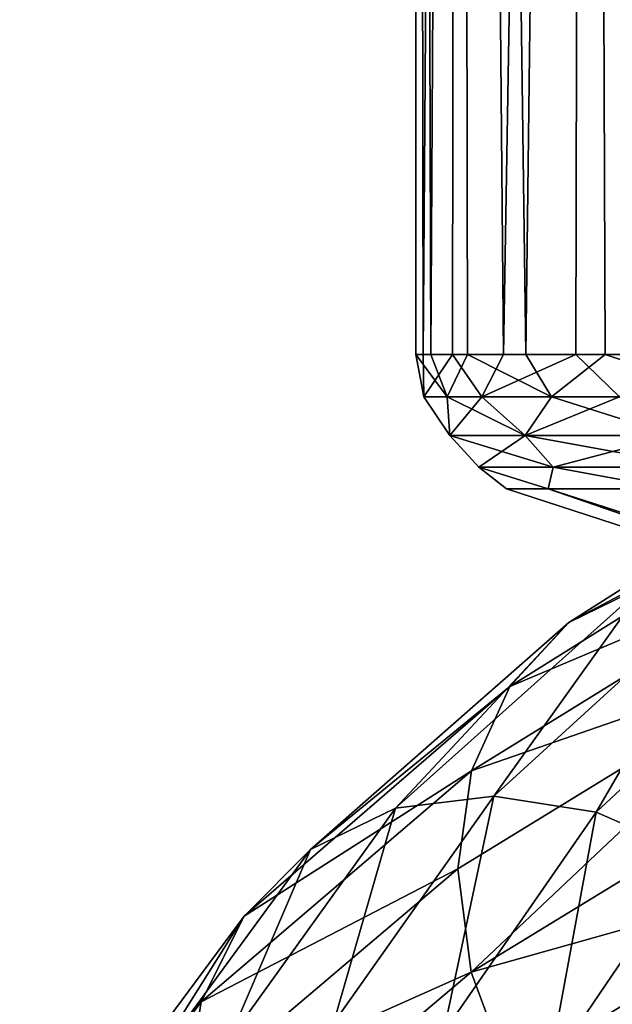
# Model space of a CAD drawing. Header units: metres. Extents: x -109 to 109, y -432 to 89.
# Tile 220 of 256: x -18.23 to -14.14, y -132.99 to -126.2. Entities that reach past the tile are written whole.
import ezdxf

# ---------------------------------------------------------------- set-up
doc = ezdxf.new("R2010")
doc.units = ezdxf.units.M
doc.layers.add('solid_506360_24502164', color=7, linetype='CONTINUOUS')

msp = doc.modelspace()

# ---------------------------------------------------------------- linework, layer by layer
at = {"layer": 'solid_506360_24502164'}
for points in [[(-15.447433, -128.504288, 337.724548), (-15.5, -94.300003, 339), (-15.202174, -94.300003, 335.976105)], [(-15.3957, -128.504288, 340.795105), (-15.202174, -94.300003, 342.023895), (-15.5, -94.300003, 339)], [(-15.497801, -128.504288, 339.261108), (-15.3957, -128.504288, 340.795105), (-15.5, -94.300003, 339)], [(-15.447433, -128.504288, 337.724548), (-15.497801, -128.504288, 339.261108), (-15.5, -94.300003, 339)], [(-15.245092, -128.504288, 336.2005), (-15.447433, -128.504288, 337.724548), (-15.202174, -94.300003, 335.976105)], [(-15.3957, -128.504288, 340.795105), (-15.142136, -128.504288, 342.311462), (-15.202174, -94.300003, 342.023895)], [(-14.892771, -128.504288, 334.704041), (-15.245092, -128.504288, 336.2005), (-15.202174, -94.300003, 335.976105)], [(-14.892771, -128.504288, 334.704041), (-15.202174, -94.300003, 335.976105), (-14.320136, -94.300003, 333.06842)], [(-14.739601, -128.504288, 343.795227), (-14.320136, -94.300003, 344.93158), (-15.202174, -94.300003, 342.023895)], [(-15.142136, -128.504288, 342.311462), (-14.739601, -128.504288, 343.795227), (-15.202174, -94.300003, 342.023895)], [(-14.393932, -128.504288, 333.249817), (-14.892771, -128.504288, 334.704041), (-14.320136, -94.300003, 333.06842)], [(-14.739601, -128.504288, 343.795227), (-14.192059, -128.504288, 345.231812), (-14.320136, -94.300003, 344.93158)], [(-13.753486, -128.504288, 331.852173), (-14.393932, -128.504288, 333.249817), (-14.320136, -94.300003, 333.06842)], [(-13.753486, -128.504288, 331.852173), (-14.320136, -94.300003, 333.06842), (-12.887768, -94.300003, 330.388641)], [(-13.504895, -128.504288, 346.607086), (-12.887768, -94.300003, 347.611359), (-14.320136, -94.300003, 344.93158)], [(-14.192059, -128.504288, 345.231812), (-13.504895, -128.504288, 346.607086), (-14.320136, -94.300003, 344.93158)], [(-14.471614, -124.798927, 946.401367), (-12.661221, -126.343735, 944.243286), (-13.788739, -124.651863, 946.760498)], [(-15.12504, -124.769501, 945.987549), (-13.232903, -126.359474, 943.722595), (-14.471614, -124.798927, 946.401367)], [(-13.729049, -126.186546, 943.193787), (-13.232903, -126.359474, 943.722595), (-15.12504, -124.769501, 945.987549)], [(-13.232903, -126.359474, 943.722595), (-12.661221, -126.343735, 944.243286), (-14.471614, -124.798927, 946.401367)], [(-14.450233, -124.800728, 941.945984), (-11.792894, -126.87558, 940.199585), (-14.363949, -125.366837, 942.266785)], [(-14.450233, -124.800728, 941.945984), (-11.86096, -126.323257, 939.868713), (-11.792894, -126.87558, 940.199585)], [(-11.791615, -125.692665, 939.705811), (-11.86096, -126.323257, 939.868713), (-14.450233, -124.800728, 941.945984)], [(-14.363949, -125.366837, 942.266785), (-11.792894, -126.87558, 940.199585), (-14.114626, -125.843269, 942.695862)], [(-15.281316, -128.797379, 341.317749), (-15.3957, -128.504288, 340.795105), (-15.497801, -128.504288, 339.261108)], [(-15.443262, -128.797379, 338.370575), (-15.497801, -128.504288, 339.261108), (-15.447433, -128.504288, 337.724548)], [(-15.443262, -128.797379, 338.370575), (-15.281316, -128.797379, 341.317749), (-15.497801, -128.504288, 339.261108)], [(-15.443262, -128.797379, 338.370575), (-15.447433, -128.504288, 337.724548), (-15.245092, -128.504288, 336.2005)], [(-15.042021, -128.797379, 335.446381), (-15.443262, -128.797379, 338.370575), (-15.245092, -128.504288, 336.2005)], [(-15.281316, -128.797379, 341.317749), (-15.142136, -128.504288, 342.311462), (-15.3957, -128.504288, 340.795105)], [(-15.281316, -128.797379, 341.317749), (-14.562087, -128.797379, 344.180359), (-15.142136, -128.504288, 342.311462)], [(-15.042021, -128.797379, 335.446381), (-15.245092, -128.504288, 336.2005), (-14.892771, -128.504288, 334.704041)], [(-14.562087, -128.797379, 344.180359), (-14.739601, -128.504288, 343.795227), (-15.142136, -128.504288, 342.311462)], [(-15.042021, -128.797379, 335.446381), (-14.892771, -128.504288, 334.704041), (-14.393932, -128.504288, 333.249817)], [(-14.092225, -128.797379, 332.651794), (-15.042021, -128.797379, 335.446381), (-14.393932, -128.504288, 333.249817)], [(-14.562087, -128.797379, 344.180359), (-14.192059, -128.504288, 345.231812), (-14.739601, -128.504288, 343.795227)], [(-14.562087, -128.797379, 344.180359), (-13.311806, -128.797379, 346.854065), (-14.192059, -128.504288, 345.231812)], [(-14.092225, -128.797379, 332.651794), (-14.393932, -128.504288, 333.249817), (-13.753486, -128.504288, 331.852173)], [(-13.311806, -128.797379, 346.854065), (-13.504895, -128.504288, 346.607086), (-14.192059, -128.504288, 345.231812)], [(-15.262636, -129.064972, 340.414307), (-15.281316, -128.797379, 341.317749), (-15.443262, -128.797379, 338.370575)], [(-15.262636, -129.064972, 337.585693), (-15.443262, -128.797379, 338.370575), (-15.042021, -128.797379, 335.446381)], [(-15.262636, -129.064972, 337.585693), (-15.262636, -129.064972, 340.414307), (-15.443262, -128.797379, 338.370575)], [(-14.742885, -129.064972, 343.194702), (-14.562087, -128.797379, 344.180359), (-15.281316, -128.797379, 341.317749)], [(-15.262636, -129.064972, 340.414307), (-14.742885, -129.064972, 343.194702), (-15.281316, -128.797379, 341.317749)], [(-14.742885, -129.064972, 334.805298), (-15.262636, -129.064972, 337.585693), (-15.042021, -128.797379, 335.446381)], [(-14.742885, -129.064972, 334.805298), (-15.042021, -128.797379, 335.446381), (-14.092225, -128.797379, 332.651794)], [(-14.742885, -129.064972, 343.194702), (-13.721083, -129.064972, 345.832275), (-14.562087, -128.797379, 344.180359)], [(-13.721083, -129.064972, 332.167725), (-14.742885, -129.064972, 334.805298), (-14.092225, -128.797379, 332.651794)], [(-13.721083, -129.064972, 345.832275), (-13.311806, -128.797379, 346.854065), (-14.562087, -128.797379, 344.180359)], [(-12.144747, -128.895477, 970.97998), (-14.443305, -130.353195, 968.802002), (-12.48691, -129.318542, 971.520996)], [(-13.920281, -130.098785, 968.302246), (-14.443305, -130.353195, 968.802002), (-12.144747, -128.895477, 970.97998)], [(-14.549623, -129.283234, 343.139709), (-14.742885, -129.064972, 343.194702), (-15.262636, -129.064972, 340.414307)], [(-15.062559, -129.283234, 340.395752), (-15.262636, -129.064972, 340.414307), (-15.262636, -129.064972, 337.585693)], [(-15.062559, -129.283234, 340.395752), (-14.549623, -129.283234, 343.139709), (-15.262636, -129.064972, 340.414307)], [(-15.062559, -129.283234, 337.604248), (-15.262636, -129.064972, 337.585693), (-14.742885, -129.064972, 334.805298)], [(-15.062559, -129.283234, 337.604248), (-15.062559, -129.283234, 340.395752), (-15.262636, -129.064972, 337.585693)], [(-14.549623, -129.283234, 334.860291), (-15.062559, -129.283234, 337.604248), (-14.742885, -129.064972, 334.805298)], [(-13.541215, -129.283234, 345.742737), (-13.721083, -129.064972, 345.832275), (-14.742885, -129.064972, 343.194702)], [(-14.549623, -129.283234, 343.139709), (-13.541215, -129.283234, 345.742737), (-14.742885, -129.064972, 343.194702)], [(-14.549623, -129.283234, 334.860291), (-14.742885, -129.064972, 334.805298), (-13.721083, -129.064972, 332.167725)], [(-13.541215, -129.283234, 332.257263), (-14.549623, -129.283234, 334.860291), (-13.721083, -129.064972, 332.167725)], [(-15.062559, -129.283234, 337.604248), (-14.586037, -129.432602, 336.098663), (-14.871795, -129.432602, 339)], [(-14.549623, -129.283234, 334.860291), (-14.586037, -129.432602, 336.098663), (-15.062559, -129.283234, 337.604248)], [(-15.062559, -129.283234, 340.395752), (-14.871795, -129.432602, 339), (-14.586035, -129.432602, 341.901367)], [(-15.062559, -129.283234, 337.604248), (-14.871795, -129.432602, 339), (-15.062559, -129.283234, 340.395752)], [(-15.062559, -129.283234, 340.395752), (-14.586035, -129.432602, 341.901367), (-14.549623, -129.283234, 343.139709)], [(-14.549623, -129.283234, 334.860291), (-13.739741, -129.432602, 333.308807), (-14.586037, -129.432602, 336.098663)], [(-14.549623, -129.283234, 343.139709), (-14.586035, -129.432602, 341.901367), (-13.739738, -129.432602, 344.691223)], [(-13.541215, -129.283234, 332.257263), (-13.739741, -129.432602, 333.308807), (-14.549623, -129.283234, 334.860291)], [(-14.549623, -129.283234, 343.139709), (-13.739738, -129.432602, 344.691223), (-13.541215, -129.283234, 345.742737)], [(-12.48691, -129.318542, 971.520996), (-14.850226, -130.794174, 969.271912), (-12.708711, -129.892548, 971.971497)], [(-14.443305, -130.353195, 968.802002), (-14.850226, -130.794174, 969.271912), (-12.48691, -129.318542, 971.520996)], [(-14.871795, -129.432602, 339), (-9.962664, -131.028458, 338.076813), (-9.962664, -131.028458, 339.923187)], [(-14.871795, -129.432602, 339), (-14.586037, -129.432602, 336.098663), (-9.962664, -131.028458, 338.076813)], [(-14.586035, -129.432602, 341.901367), (-14.871795, -129.432602, 339), (-9.962664, -131.028458, 339.923187)], [(-14.586037, -129.432602, 336.098663), (-9.623397, -131.028458, 336.261902), (-9.962664, -131.028458, 338.076813)], [(-14.586037, -129.432602, 336.098663), (-13.739741, -129.432602, 333.308807), (-9.623397, -131.028458, 336.261902)], [(-14.586035, -129.432602, 341.901367), (-9.962664, -131.028458, 339.923187), (-9.623397, -131.028458, 341.738098)], [(-13.739738, -129.432602, 344.691223), (-14.586035, -129.432602, 341.901367), (-9.623397, -131.028458, 341.738098)], [(-12.708711, -129.892548, 971.971497), (-15.114007, -131.376221, 969.674072), (-12.790554, -130.572327, 972.286377)], [(-14.850226, -130.794174, 969.271912), (-15.114007, -131.376221, 969.674072), (-12.708711, -129.892548, 971.971497)], [(-13.318198, -130.053711, 967.810608), (-14.961216, -131.551498, 965.477417), (-13.920281, -130.098785, 968.302246)], [(-14.254941, -131.662308, 965.152039), (-14.961216, -131.551498, 965.477417), (-13.318198, -130.053711, 967.810608)], [(-12.689486, -130.206589, 967.365295), (-14.254941, -131.662308, 965.152039), (-13.318198, -130.053711, 967.810608)], [(-13.920281, -130.098785, 968.302246), (-15.637576, -131.634521, 965.852783), (-14.443305, -130.353195, 968.802002)], [(-14.961216, -131.551498, 965.477417), (-15.637576, -131.634521, 965.852783), (-13.920281, -130.098785, 968.302246)], [(-13.579123, -131.956635, 964.904114), (-14.254941, -131.662308, 965.152039), (-12.689486, -130.206589, 967.365295)], [(-14.443305, -130.353195, 968.802002), (-16.225122, -131.918961, 966.249878), (-14.850226, -130.794174, 969.271912)], [(-15.637576, -131.634521, 965.852783), (-16.225122, -131.918961, 966.249878), (-14.443305, -130.353195, 968.802002)], [(-12.790554, -130.572327, 972.286377), (-15.209565, -132.05307, 969.968506), (-15.115647, -132.765366, 970.130432)], [(-15.114007, -131.376221, 969.674072), (-15.209565, -132.05307, 969.968506), (-12.790554, -130.572327, 972.286377)], [(-12.790554, -130.572327, 972.286377), (-15.115647, -132.765366, 970.130432), (-12.710091, -131.297531, 972.438354)], [(-14.850226, -130.794174, 969.271912), (-16.682245, -132.379868, 966.637817), (-15.114007, -131.376221, 969.674072)], [(-16.225122, -131.918961, 966.249878), (-16.682245, -132.379868, 966.637817), (-14.850226, -130.794174, 969.271912)], [(-12.710091, -131.297531, 972.438354), (-15.115647, -132.765366, 970.130432), (-12.489474, -132.027298, 972.420959)], [(-15.114007, -131.376221, 969.674072), (-16.978565, -132.970627, 966.984436), (-15.209565, -132.05307, 969.968506)], [(-16.682245, -132.379868, 966.637817), (-16.978565, -132.970627, 966.984436), (-15.114007, -131.376221, 969.674072)], [(-14.961216, -131.551498, 965.477417), (-16.065187, -133.116745, 962.887939), (-15.637576, -131.634521, 965.852783)], [(-15.306797, -133.182343, 962.694397), (-16.065187, -133.116745, 962.887939), (-14.961216, -131.551498, 965.477417)], [(-14.254941, -131.662308, 965.152039), (-15.306797, -133.182343, 962.694397), (-14.961216, -131.551498, 965.477417)], [(-15.637576, -131.634521, 965.852783), (-16.791454, -133.240463, 963.135498), (-16.225122, -131.918961, 966.249878)], [(-16.065187, -133.116745, 962.887939), (-16.791454, -133.240463, 963.135498), (-15.637576, -131.634521, 965.852783)], [(-14.581112, -133.431137, 962.571228), (-15.306797, -133.182343, 962.694397), (-14.254941, -131.662308, 965.152039)], [(-13.579123, -131.956635, 964.904114), (-14.581112, -133.431137, 962.571228), (-14.254941, -131.662308, 965.152039)], [(-16.225122, -131.918961, 966.249878), (-17.422356, -133.557022, 963.419678), (-16.682245, -132.379868, 966.637817)], [(-16.791454, -133.240463, 963.135498), (-17.422356, -133.557022, 963.419678), (-16.225122, -131.918961, 966.249878)], [(-13.951311, -133.854904, 962.533081), (-14.581112, -133.431137, 962.571228), (-13.579123, -131.956635, 964.904114)], [(-15.115647, -132.765366, 970.130432), (-14.853276, -133.472931, 970.151855), (-12.489474, -132.027298, 972.420959)], [(-12.489474, -132.027298, 972.420959), (-14.853276, -133.472931, 970.151855), (-12.148293, -132.690521, 972.240784)], [(-15.209565, -132.05307, 969.968506), (-17.084026, -133.643036, 967.257263), (-15.115647, -132.765366, 970.130432)], [(-16.978565, -132.970627, 966.984436), (-17.084026, -133.643036, 967.257263), (-15.209565, -132.05307, 969.968506)], [(-16.682245, -132.379868, 966.637817), (-17.913208, -134.039093, 963.717712), (-16.978565, -132.970627, 966.984436)], [(-17.422356, -133.557022, 963.419678), (-17.913208, -134.039093, 963.717712), (-16.682245, -132.379868, 966.637817)], [(-14.853276, -133.472931, 970.151855), (-14.447522, -134.107391, 970.035217), (-12.148293, -132.690521, 972.240784)], [(-12.148293, -132.690521, 972.240784), (-14.447522, -134.107391, 970.035217), (-11.709272, -133.225967, 971.905457)], [(-17.084026, -133.643036, 967.257263), (-16.98041, -134.341232, 967.429504), (-15.115647, -132.765366, 970.130432)], [(-15.115647, -132.765366, 970.130432), (-16.98041, -134.341232, 967.429504), (-14.853276, -133.472931, 970.151855)], [(-16.978565, -132.970627, 966.984436), (-18.231396, -134.638947, 964.00354), (-17.084026, -133.643036, 967.257263)], [(-17.913208, -134.039093, 963.717712), (-18.231396, -134.638947, 964.00354), (-16.978565, -132.970627, 966.984436)]]:
    msp.add_3dface(points, dxfattribs=at)

doc.saveas('drawing.dxf')
